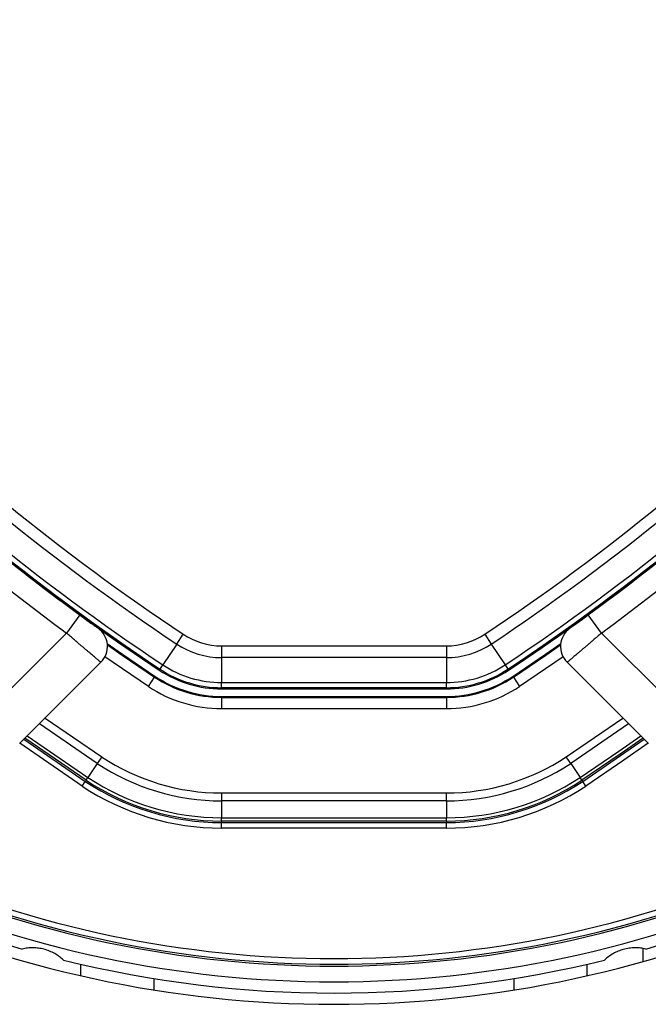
# Model space of a CAD drawing. Header units: millimetres. Extents: x 20 to 22981, y 40 to 19992.
# Tile 85 of 153: x 6723 to 6835, y 14494 to 14669. Entities that reach past the tile are written whole.
import ezdxf

# ---------------------------------------------------------------- set-up
doc = ezdxf.new("R2010")
doc.units = ezdxf.units.MM
doc.header["$LTSCALE"] = 2

msp = doc.modelspace()

# ---------------------------------------------------------------- linework, layer by layer
at = {"color": 7, "linetype": 'Continuous', "lineweight": 25}
for p, q in [((6730.92, 14565.29), (6734.1, 14562.92)), ((6824.47, 14562.92), (6827.66, 14565.29)), ((6734.1, 14562.92), (6731.74, 14559.7)), ((6826.84, 14559.7), (6824.47, 14562.92)), ((6717.72, 14545.69), (6731.74, 14559.7)), ((6751.33, 14557.74), (6752.48, 14559.48)), ((6806.09, 14559.48), (6807.25, 14557.74)), ((6826.84, 14559.7), (6840.85, 14545.69)), ((6751.33, 14557.74), (6748.87, 14554.04)), ((6759.31, 14557.41), (6799.26, 14557.41)), ((6759.31, 14557.41), (6759.31, 14555.33)), ((6799.26, 14557.41), (6799.26, 14555.33)), ((6807.25, 14557.74), (6809.71, 14554.04)), ((6799.26, 14555.33), (6759.31, 14555.33)), ((6759.31, 14555.33), (6759.31, 14550.88)), ((6799.26, 14555.33), (6799.26, 14550.88)), ((6737.84, 14554.49), (6723.38, 14540.03)), ((6748.36, 14553.28), (6748.87, 14554.04)), ((6809.71, 14554.04), (6810.22, 14553.28)), ((6835.2, 14540.03), (6820.74, 14554.49)), ((6746.3, 14550.18), (6747.4, 14551.84)), ((6747.5, 14551.99), (6747.4, 14551.84)), ((6748.36, 14553.28), (6748.24, 14553.09)), ((6810.22, 14553.28), (6810.34, 14553.09)), ((6811.08, 14551.99), (6811.17, 14551.84)), ((6811.17, 14551.84), (6812.28, 14550.18)), ((6759.31, 14550.88), (6799.26, 14550.88)), ((6759.31, 14549.97), (6759.31, 14550.88)), ((6799.26, 14549.97), (6759.31, 14549.97)), ((6759.31, 14549.97), (6759.31, 14549.75)), ((6799.26, 14549.97), (6799.26, 14550.88)), ((6799.26, 14549.97), (6799.26, 14549.75)), ((6759.31, 14549.75), (6799.26, 14549.75)), ((6759.31, 14548.42), (6759.31, 14548.24)), ((6759.31, 14548.42), (6799.26, 14548.42)), ((6759.31, 14548.24), (6759.31, 14546.24)), ((6759.31, 14548.24), (6799.26, 14548.24)), ((6799.26, 14548.42), (6799.26, 14548.24)), ((6799.26, 14548.24), (6799.26, 14546.24)), ((6799.26, 14546.24), (6759.31, 14546.24)), ((6737.99, 14537.68), (6737.2, 14536.51)), ((6821.38, 14536.51), (6820.59, 14537.68)), ((6737.2, 14536.51), (6735.54, 14534.01)), ((6821.38, 14536.51), (6823.04, 14534.01)), ((6734.52, 14532.48), (6735.08, 14533.31)), ((6735.22, 14533.52), (6735.08, 14533.31)), ((6735.22, 14533.52), (6735.54, 14534.01)), ((6823.36, 14533.52), (6823.04, 14534.01)), ((6823.36, 14533.52), (6823.5, 14533.31)), ((6824.05, 14532.48), (6823.5, 14533.31)), ((6759.31, 14531.24), (6799.26, 14531.24)), ((6759.31, 14531.24), (6759.31, 14529.82)), ((6799.26, 14529.82), (6799.26, 14531.24)), ((6799.26, 14529.82), (6759.31, 14529.82)), ((6759.31, 14529.82), (6759.31, 14526.82)), ((6799.26, 14529.82), (6799.26, 14526.82)), ((6759.31, 14526.82), (6799.26, 14526.82)), ((6759.31, 14526.24), (6759.31, 14526.82)), ((6799.26, 14526.24), (6759.31, 14526.24)), ((6759.31, 14526.24), (6759.31, 14525.99)), ((6759.31, 14525.99), (6799.26, 14525.99)), ((6759.31, 14524.99), (6759.31, 14525.99)), ((6799.26, 14526.24), (6799.26, 14526.82)), ((6799.26, 14526.24), (6799.26, 14525.99)), ((6799.26, 14524.99), (6799.26, 14525.99)), ((6799.26, 14524.99), (6759.31, 14524.99)), ((6834.24, 14501.26), (6834.24, 14503.56)), ((6734.29, 14498.72), (6734.29, 14500.77)), ((6824.29, 14498.72), (6824.29, 14500.77))]:
    msp.add_line(p, q, dxfattribs=at)
at = {"color": 8, "linetype": 'Continuous', "lineweight": 25}
for p, q in [((6746.3, 14550.18), (6738.55, 14555.46)), ((6820.02, 14555.46), (6812.28, 14550.18)), ((6737.2, 14536.51), (6726.92, 14543.57)), ((6727.93, 14544.58), (6737.99, 14537.68)), ((6820.59, 14537.68), (6830.64, 14544.58)), ((6831.66, 14543.57), (6821.38, 14536.51)), ((6724.77, 14541.42), (6735.54, 14534.01)), ((6734.52, 14532.48), (6723.45, 14540.1)), ((6724.17, 14540.82), (6735.08, 14533.31)), ((6735.22, 14533.52), (6724.35, 14541)), ((6747.29, 14496.19), (6747.29, 14498.22)), ((6811.29, 14496.19), (6811.29, 14498.22))]:
    msp.add_line(p, q, dxfattribs=at)
at = {"color": 7, "linetype": 'Continuous', "lineweight": 25, "flags": 128}
for points in [[(6738.98, 14557.82), (6741.71, 14555.92), (6747.5, 14551.99)], [(6739, 14557.59), (6741.62, 14555.76), (6747.4, 14551.84)], [(6811.08, 14551.99), (6816.87, 14555.92), (6819.6, 14557.82)], [(6811.17, 14551.84), (6816.95, 14555.76), (6819.58, 14557.59)], [(6823.5, 14533.31), (6830.25, 14537.9), (6834.41, 14540.82)]]:
    msp.add_lwpolyline(points, dxfattribs=at)
at = {"color": 8, "linetype": 'Continuous', "lineweight": 25, "flags": 128}
for points in [[(6823.04, 14534.01), (6829.91, 14538.67), (6833.81, 14541.42)], [(6834.23, 14541), (6830.16, 14538.14), (6823.36, 14533.52)], [(6835.13, 14540.1), (6830.82, 14537.08), (6824.05, 14532.48)]]:
    msp.add_lwpolyline(points, dxfattribs=at)
at = {"color": 7, "linetype": 'Continuous', "lineweight": 25}
for centre, radius, start, end in [((6779.29, 14695.64), 202, 335.4268, 114.5732), ((6779.29, 14695.64), 198, 335.8585, 114.1415), ((6779.29, 14695.64), 195.2, 336.1724, 113.8276), ((6969.78, 14886.14), 394.42, 213.6328, 236.3672), ((6969.78, 14886.14), 392.33, 213.6328, 236.3672), ((6588.79, 14886.14), 392.33, 303.6328, 326.3672), ((6588.79, 14886.14), 394.42, 303.6328, 326.3672), ((6969.78, 14886.14), 399.78, 213.6328, 236.3672), ((6969.78, 14886.14), 398.86, 213.6328, 236.3672), ((6588.79, 14886.14), 398.86, 303.6328, 326.3672), ((6588.79, 14886.14), 399.78, 303.6328, 326.3672), ((6969.78, 14886.14), 400, 228.1529, 236.3672), ((6588.79, 14886.14), 400, 303.6328, 311.8471), ((6970.89, 14885.31), 404, 227.9276, 233.7036), ((6587.69, 14885.31), 404, 306.2964, 312.0724), ((6969.78, 14886.14), 400, 229.1474, 236.3672), ((6588.79, 14886.14), 400, 303.6328, 310.8526), ((6735.01, 14557.32), 4, 315, 54.2779), ((6823.57, 14557.32), 4, 125.7221, 225), ((6759.31, 14569.75), 12.33, 236.3672, 270), ((6799.26, 14569.75), 12.33, 270, 303.6328), ((6759.31, 14569.75), 14.42, 236.3672, 270), ((6799.26, 14569.75), 14.42, 270, 303.6328), ((6759.31, 14569.75), 18.86, 236.3672, 270), ((6799.26, 14569.75), 18.86, 270, 303.6328), ((6759.31, 14569.75), 21.5, 236.3672, 270), ((6759.31, 14569.75), 21.33, 236.3672, 270), ((6759.31, 14569.75), 20, 236.3672, 270), ((6759.31, 14569.75), 19.78, 236.3672, 270), ((6799.26, 14569.75), 19.78, 270, 303.6328), ((6799.26, 14569.75), 20, 270, 303.6328), ((6799.26, 14569.75), 21.33, 270, 303.6328), ((6799.26, 14569.75), 21.5, 270, 303.6328), ((6759.31, 14569.75), 23.5, 236.3672, 270), ((6799.26, 14569.75), 23.5, 270, 303.6328), ((6759.31, 14569.75), 38.51, 236.3672, 270), ((6799.26, 14569.75), 38.51, 270, 303.6328), ((6759.31, 14569.75), 39.92, 236.3672, 270), ((6799.26, 14569.75), 39.92, 270, 303.6328), ((6759.31, 14569.75), 44.76, 236.3672, 270), ((6759.31, 14569.75), 43.76, 236.3672, 270), ((6759.31, 14569.75), 43.51, 236.3672, 270), ((6759.31, 14569.75), 42.92, 236.3672, 270), ((6799.26, 14569.75), 42.92, 270, 303.6328), ((6799.26, 14569.75), 43.51, 270, 303.6328), ((6799.26, 14569.75), 43.76, 270, 303.6328), ((6799.26, 14569.75), 44.76, 270, 303.6328), ((6779.29, 14695.64), 195.2, 246.1724, 293.8276), ((6779.29, 14695.64), 198, 245.8585, 294.1415), ((6779.29, 14695.64), 200, 245.6403, 253.9094), ((6779.29, 14695.64), 200, 286.0906, 294.3597), ((6779.29, 14695.64), 202, 245.4268, 294.5732), ((6779.29, 14695.64), 200, 256.0906, 283.9094)]:
    msp.add_arc(centre, radius, start, end, dxfattribs=at)
at = {"color": 8, "linetype": 'Continuous', "lineweight": 25}
for radius, start, end in [(195.2, 336.1724, 113.8276), (194.87, 336.2097, 113.7903), (193.87, 336.3244, 113.6756), (194.87, 246.2097, 293.7903), (193.87, 246.3244, 293.6756)]:
    msp.add_arc((6779.29, 14695.64), radius, start, end, dxfattribs=at)
at = {"color": 7, "linetype": 'Continuous', "lineweight": 25}
for points, knots in [([(6734.1, 14562.92), (6734.36, 14562.74), (6734.97, 14562.29), (6735.88, 14561.62), (6736.69, 14561.04), (6737.24, 14560.64), (6737.31, 14560.59), (6737.35, 14560.57)], [0, 0, 0, 0, 0.148936, 0.363368, 0.575824, 0.787673, 1, 1, 1, 1]), ([(6821.23, 14560.57), (6821.24, 14560.58), (6821.28, 14560.6), (6821.66, 14560.87), (6822.39, 14561.4), (6823.37, 14562.12), (6824.11, 14562.65), (6824.47, 14562.92)], [0, 0, 0, 0, 0.133305, 0.348506, 0.565602, 0.783043, 1, 1, 1, 1]), ([(6737.84, 14554.49), (6737.83, 14554.5), (6737.8, 14554.52), (6737.66, 14554.65), (6737.51, 14554.77), (6737.32, 14554.93), (6737.1, 14555.12), (6736.84, 14555.34), (6736.44, 14555.68), (6735.97, 14556.08), (6735.45, 14556.52), (6735.03, 14556.88), (6734.59, 14557.25), (6734.13, 14557.65), (6733.65, 14558.06), (6733.2, 14558.44), (6732.68, 14558.89), (6732.21, 14559.29), (6731.86, 14559.6), (6731.74, 14559.7)], [0, 0, 0, 0, 0.104593, 0.158238, 0.212273, 0.264511, 0.317107, 0.370256, 0.424162, 0.52923, 0.582543, 0.636615, 0.689328, 0.742403, 0.796624, 0.85124, 0.888187, 0.962549, 1, 1, 1, 1]), ([(6826.84, 14559.7), (6826.67, 14559.55), (6826.33, 14559.26), (6825.82, 14558.82), (6825.31, 14558.39), (6824.81, 14557.96), (6824.33, 14557.55), (6823.86, 14557.15), (6823.42, 14556.77), (6823, 14556.41), (6822.61, 14556.08), (6822.25, 14555.78), (6821.92, 14555.5), (6821.63, 14555.25), (6821.29, 14554.96), (6821.04, 14554.74), (6820.86, 14554.59), (6820.76, 14554.51), (6820.74, 14554.5), (6820.74, 14554.49)], [0, 0, 0, 0, 0.053327, 0.107028, 0.161915, 0.217211, 0.270625, 0.324416, 0.379402, 0.434802, 0.488109, 0.541795, 0.596675, 0.651969, 0.704812, 0.812311, 0.867098, 0.933183, 1, 1, 1, 1]), ([(6731.21, 14501.51), (6730.98, 14501.71), (6730.5, 14502.13), (6729.66, 14502.68), (6728.72, 14503.13), (6727.75, 14503.45), (6726.76, 14503.65), (6725.79, 14503.71), (6724.8, 14503.67), (6724.17, 14503.54), (6723.86, 14503.48)], [0, 0, 0, 0, 0.125658, 0.254213, 0.380096, 0.510315, 0.625689, 0.744467, 0.870637, 1, 1, 1, 1]), ([(6834.72, 14503.48), (6834.41, 14503.54), (6833.79, 14503.67), (6832.79, 14503.71), (6831.75, 14503.64), (6830.75, 14503.43), (6829.8, 14503.1), (6828.92, 14502.68), (6828.09, 14502.14), (6827.61, 14501.72), (6827.37, 14501.51)], [0, 0, 0, 0, 0.125658, 0.254213, 0.380096, 0.510315, 0.625689, 0.744467, 0.870637, 1, 1, 1, 1])]:
    msp.add_open_spline(points, degree=3, knots=knots, dxfattribs=at)

doc.saveas('drawing.dxf')
